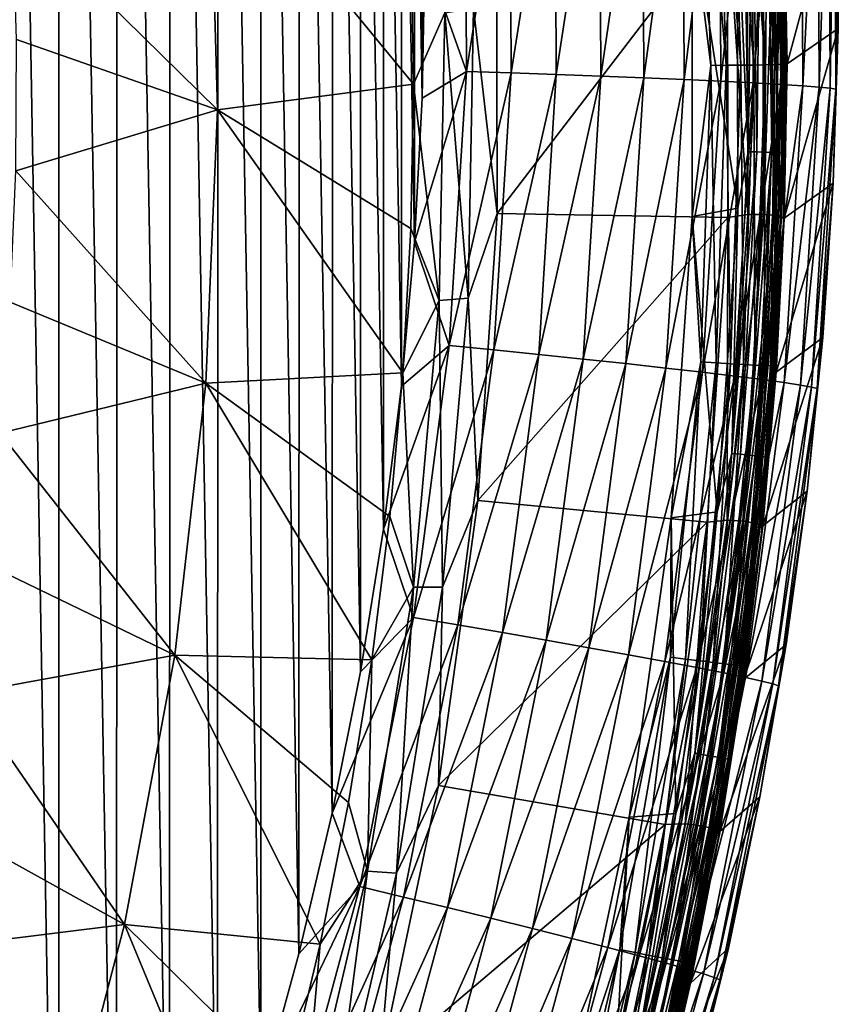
# Model space of a CAD drawing. Header units: metres. Extents: x -24 to 72, y -247 to 22.
# Tile 188 of 256: x 19.84 to 24.28, y -227.96 to -222.62. Entities that reach past the tile are written whole.
import ezdxf

# ---------------------------------------------------------------- set-up
doc = ezdxf.new("R2010")
doc.units = ezdxf.units.M
doc.layers.add('solid_509589_MEDIA_SW0001', color=7, linetype='CONTINUOUS')

msp = doc.modelspace()

# ---------------------------------------------------------------- linework, layer by layer
at = {"layer": 'solid_509589_MEDIA_SW0001'}
for points in [[(19.71139, -232.08786, 309.664459), (20.050303, -231.380646, 309.645111), (19.716867, -212.433502, 309.321289)], [(20.050303, -231.380646, 309.645111), (20.055273, -213.14093, 309.32663), (19.716867, -212.433502, 309.321289)], [(20.050303, -231.380646, 309.645111), (20.363688, -230.661865, 309.625946), (20.055273, -213.14093, 309.32663)], [(20.363688, -230.661865, 309.625946), (20.368334, -213.86026, 309.332581), (20.055273, -213.14093, 309.32663)], [(20.363688, -230.661865, 309.625946), (20.651146, -229.93251, 309.607086), (20.368334, -213.86026, 309.332581)], [(20.651146, -229.93251, 309.607086), (20.655396, -214.590057, 309.339203), (20.368334, -213.86026, 309.332581)], [(20.651146, -229.93251, 309.607086), (20.912331, -229.193451, 309.588531), (20.655396, -214.590057, 309.339203)], [(20.912331, -229.193451, 309.588531), (20.916174, -215.329468, 309.346436), (20.655396, -214.590057, 309.339203)], [(20.912331, -229.193451, 309.588531), (21.146954, -228.44548, 309.570343), (20.916174, -215.329468, 309.346436)], [(21.146954, -228.44548, 309.570343), (21.150402, -216.077744, 309.35437), (20.916174, -215.329468, 309.346436)], [(21.146954, -228.44548, 309.570343), (21.354658, -227.689819, 309.552551), (21.150402, -216.077744, 309.35437)], [(21.354658, -227.689819, 309.552551), (21.357691, -216.83374, 309.362976), (21.150402, -216.077744, 309.35437)], [(21.354658, -227.689819, 309.552551), (21.535206, -226.927353, 309.535187), (21.357691, -216.83374, 309.362976)], [(21.535206, -226.927353, 309.535187), (21.537806, -217.59642, 309.372284), (21.357691, -216.83374, 309.362976)], [(21.535206, -226.927353, 309.535187), (21.688414, -226.158859, 309.518341), (21.537806, -217.59642, 309.372284)], [(21.688414, -226.158859, 309.518341), (21.690571, -218.365021, 309.382233), (21.537806, -217.59642, 309.372284)], [(21.688414, -226.158859, 309.518341), (21.814064, -225.385391, 309.501984), (21.690571, -218.365021, 309.382233)], [(21.814064, -225.385391, 309.501984), (21.815798, -219.138672, 309.392914), (21.690571, -218.365021, 309.382233)], [(21.814064, -225.385391, 309.501984), (21.911985, -224.608139, 309.486176), (21.815798, -219.138672, 309.392914)], [(21.911985, -224.608139, 309.486176), (21.91329, -219.916122, 309.404266), (21.815798, -219.138672, 309.392914)], [(21.911985, -224.608139, 309.486176), (21.982086, -223.827911, 309.470978), (21.91329, -219.916122, 309.404266)], [(21.982086, -223.827911, 309.470978), (21.982956, -220.696533, 309.41629), (21.91329, -219.916122, 309.404266)], [(21.982086, -223.827911, 309.470978), (22.024263, -223.045532, 309.456329), (21.982956, -220.696533, 309.41629)], [(22.024263, -223.045532, 309.456329), (22.024712, -221.478943, 309.428986), (21.982956, -220.696533, 309.41629)], [(23.535696, -221.257996, 274.379944), (23.590691, -222.86763, 274.408051), (23.490026, -222.047623, 274.38623)], [(23.674524, -222.867249, 274.430389), (23.535696, -221.257996, 274.379944), (23.619333, -221.251877, 274.402191)], [(23.674524, -222.867249, 274.430389), (23.590691, -222.86763, 274.408051), (23.535696, -221.257996, 274.379944)], [(23.619333, -221.251877, 274.402191), (23.697861, -221.24588, 274.438599), (23.753235, -222.866608, 274.466888)], [(23.674524, -222.867249, 274.430389), (23.619333, -221.251877, 274.402191), (23.753235, -222.866608, 274.466888)], [(23.697861, -221.24588, 274.438599), (23.768909, -221.240158, 274.488037), (23.82445, -222.865738, 274.516418)], [(23.753235, -222.866608, 274.466888), (23.697861, -221.24588, 274.438599), (23.82445, -222.865738, 274.516418)], [(23.768909, -221.240158, 274.488037), (23.830345, -221.234879, 274.549072), (23.886028, -222.86467, 274.577515)], [(23.82445, -222.865738, 274.516418), (23.768909, -221.240158, 274.488037), (23.886028, -222.86467, 274.577515)], [(23.830345, -221.234879, 274.549072), (23.880314, -221.230225, 274.619843), (23.936113, -222.863434, 274.648346)], [(23.886028, -222.86467, 274.577515), (23.830345, -221.234879, 274.549072), (23.936113, -222.863434, 274.648346)], [(23.880314, -221.230225, 274.619843), (23.917313, -221.226334, 274.698212), (23.9732, -222.862076, 274.726776)], [(23.936113, -222.863434, 274.648346), (23.880314, -221.230225, 274.619843), (23.9732, -222.862076, 274.726776)], [(23.917313, -221.226334, 274.698212), (23.940229, -221.223297, 274.78186), (23.99617, -222.860611, 274.810425)], [(23.9732, -222.862076, 274.726776), (23.917313, -221.226334, 274.698212), (23.99617, -222.860611, 274.810425)], [(23.940229, -221.223297, 274.78186), (23.989702, -222.0215, 274.88147), (24.004326, -222.859116, 274.896088)], [(23.99617, -222.860611, 274.810425), (23.940229, -221.223297, 274.78186), (24.004326, -222.859116, 274.896088)], [(23.813629, -221.366974, 308.500671), (23.637606, -221.370209, 308.710205), (23.644764, -222.953598, 308.737671)], [(23.820841, -222.962494, 308.528351), (23.813629, -221.366974, 308.500671), (23.644764, -222.953598, 308.737671)], [(23.962595, -221.365082, 308.273376), (23.813629, -221.366974, 308.500671), (23.820841, -222.962494, 308.528351)], [(23.969851, -222.970932, 308.301239), (23.962595, -221.365082, 308.273376), (23.820841, -222.962494, 308.528351)], [(24.082258, -221.364502, 308.033569), (23.962595, -221.365082, 308.273376), (23.969851, -222.970932, 308.301239)], [(24.089552, -222.978745, 308.061584), (24.082258, -221.364502, 308.033569), (23.969851, -222.970932, 308.301239)], [(24.171684, -221.365189, 307.786713), (24.082258, -221.364502, 308.033569), (24.089552, -222.978745, 308.061584)], [(24.179003, -222.985809, 307.814819), (24.171684, -221.365189, 307.786713), (24.089552, -222.978745, 308.061584)], [(24.231186, -221.367035, 307.538147), (24.171684, -221.365189, 307.786713), (24.179003, -222.985809, 307.814819)], [(24.238523, -222.99205, 307.566315), (24.231186, -221.367035, 307.538147), (24.179003, -222.985809, 307.814819)], [(24.238523, -222.99205, 307.566315), (24.262184, -221.369934, 307.292664), (24.231186, -221.367035, 307.538147)], [(22.263617, -222.900848, 309.43631), (22.256878, -221.411163, 309.410461), (22.038479, -222.262238, 309.442352)], [(22.50009, -221.402634, 309.366272), (22.256878, -221.411163, 309.410461), (22.263617, -222.900848, 309.43631)], [(22.506903, -222.908707, 309.392395), (22.50009, -221.402634, 309.366272), (22.263617, -222.900848, 309.43631)], [(22.744884, -221.394516, 309.293427), (22.50009, -221.402634, 309.366272), (22.506903, -222.908707, 309.392395)], [(22.751774, -222.91713, 309.319855), (22.744884, -221.394516, 309.293427), (22.506903, -222.908707, 309.392395)], [(22.986359, -221.387024, 309.190826), (22.744884, -221.394516, 309.293427), (22.751774, -222.91713, 309.319855)], [(22.99332, -222.925995, 309.217529), (22.986359, -221.387024, 309.190826), (22.751774, -222.91713, 309.319855)], [(23.219191, -221.380356, 309.05838), (22.986359, -221.387024, 309.190826), (22.99332, -222.925995, 309.217529)], [(23.226223, -222.93515, 309.085358), (23.219191, -221.380356, 309.05838), (22.99332, -222.925995, 309.217529)], [(23.437979, -221.374695, 308.897339), (23.219191, -221.380356, 309.05838), (23.226223, -222.93515, 309.085358)], [(23.445076, -222.944412, 308.924561), (23.437979, -221.374695, 308.897339), (23.226223, -222.93515, 309.085358)], [(23.637606, -221.370209, 308.710205), (23.437979, -221.374695, 308.897339), (23.445076, -222.944412, 308.924561)], [(23.644764, -222.953598, 308.737671), (23.637606, -221.370209, 308.710205), (23.445076, -222.944412, 308.924561)], [(24.238523, -222.99205, 307.566315), (24.269531, -222.997391, 307.320892), (24.262184, -221.369934, 307.292664)], [(24.262184, -221.369934, 307.292664), (24.269531, -222.997391, 307.320892), (24.281096, -221.82843, 307.115051)], [(22.024263, -223.045532, 309.456329), (22.038479, -222.262238, 309.442352), (22.024712, -221.478943, 309.428986)], [(20.870665, -221.623795, 269.175018), (20.912775, -223.109024, 269.200928), (19.799665, -222.014755, 268.479553)], [(20.870665, -221.623795, 269.175018), (21.963909, -222.18631, 269.927612), (21.97702, -222.970108, 269.941315)], [(20.870665, -221.623795, 269.175018), (21.97702, -222.970108, 269.941315), (20.912775, -223.109024, 269.200928)], [(23.95188, -221.69017, 274.225677), (23.928768, -221.690552, 274.268951), (23.953167, -223.3414, 274.29776)], [(23.976301, -223.342606, 274.254517), (23.966106, -221.690292, 274.178711), (23.95188, -221.69017, 274.225677)], [(23.976301, -223.342606, 274.254517), (23.95188, -221.69017, 274.225677), (23.953167, -223.3414, 274.29776)], [(23.966106, -221.690292, 274.178711), (23.990543, -223.343704, 274.207581), (23.986412, -222.064758, 274.136475)], [(23.976301, -223.342606, 274.254517), (23.990543, -223.343704, 274.207581), (23.966106, -221.690292, 274.178711)], [(23.793869, -223.336411, 274.403961), (23.769632, -221.696548, 274.375336), (23.733797, -221.990814, 274.385223)], [(23.816536, -221.694473, 274.361115), (23.769632, -221.696548, 274.375336), (23.793869, -223.336411, 274.403961)], [(23.84082, -223.337585, 274.389801), (23.816536, -221.694473, 274.361115), (23.793869, -223.336411, 274.403961)], [(23.85977, -221.692749, 274.337982), (23.816536, -221.694473, 274.361115), (23.84082, -223.337585, 274.389801)], [(23.884098, -223.338837, 274.36673), (23.85977, -221.692749, 274.337982), (23.84082, -223.337585, 274.389801)], [(23.897667, -221.691422, 274.306885), (23.85977, -221.692749, 274.337982), (23.884098, -223.338837, 274.36673)], [(23.922033, -223.340118, 274.335663), (23.897667, -221.691422, 274.306885), (23.884098, -223.338837, 274.36673)], [(23.928768, -221.690552, 274.268951), (23.897667, -221.691422, 274.306885), (23.922033, -223.340118, 274.335663)], [(23.953167, -223.3414, 274.29776), (23.928768, -221.690552, 274.268951), (23.922033, -223.340118, 274.335663)], [(24.281096, -221.82843, 307.115051), (24.004326, -222.859116, 274.896088), (23.989702, -222.0215, 274.88147)], [(24.281096, -221.82843, 307.115051), (24.28277, -222.667953, 307.129669), (24.004326, -222.859116, 274.896088)], [(24.269531, -222.997391, 307.320892), (24.28277, -222.667953, 307.129669), (24.281096, -221.82843, 307.115051)], [(23.733797, -221.990814, 274.385223), (23.490026, -222.047623, 274.38623), (23.737345, -223.642853, 274.414063)], [(23.793869, -223.336411, 274.403961), (23.733797, -221.990814, 274.385223), (23.737345, -223.642853, 274.414063)], [(23.872618, -222.006699, 272.704437), (23.791624, -223.676819, 272.527069), (23.787722, -222.013092, 272.498016)], [(23.872618, -222.006699, 272.704437), (23.876509, -223.676346, 272.733612), (23.791624, -223.676819, 272.527069)], [(23.934177, -222.006546, 272.919128), (23.876509, -223.676346, 272.733612), (23.872618, -222.006699, 272.704437)], [(23.934177, -222.006546, 272.919128), (23.937674, -223.680237, 272.948334), (23.876509, -223.676346, 272.733612)], [(23.971636, -222.01265, 273.139282), (23.937674, -223.680237, 272.948334), (23.934177, -222.006546, 272.919128)], [(20.912775, -223.109024, 269.200928), (19.821249, -222.727493, 268.492004), (19.799665, -222.014755, 268.479553)], [(22.431072, -223.671387, 270.429169), (22.427828, -222.110046, 270.401917), (23.681131, -222.037506, 272.302887)], [(22.431072, -223.671387, 270.429169), (23.681131, -222.037506, 272.302887), (23.683811, -223.694138, 272.331818)], [(23.590691, -222.86763, 274.408051), (23.490026, -223.687912, 274.414856), (23.490026, -222.047623, 274.38623)], [(23.737345, -223.642853, 274.414063), (23.490026, -222.047623, 274.38623), (23.490026, -223.687912, 274.414856)], [(23.787722, -222.013092, 272.498016), (23.791624, -223.676819, 272.527069), (23.681131, -222.037506, 272.302887)], [(23.791624, -223.676819, 272.527069), (23.683811, -223.694138, 272.331818), (23.681131, -222.037506, 272.302887)], [(23.971636, -222.01265, 273.139282), (23.974361, -223.688446, 273.168549), (23.937674, -223.680237, 272.948334)], [(23.984556, -222.024902, 273.361237), (23.974361, -223.688446, 273.168549), (23.971636, -222.01265, 273.139282)], [(23.984556, -222.024902, 273.361237), (23.986147, -223.700836, 273.390503), (23.974361, -223.688446, 273.168549)], [(23.986412, -222.064758, 274.136475), (23.986147, -223.700836, 273.390503), (23.984556, -222.024902, 273.361237)], [(22.301973, -222.558624, 270.233582), (22.427828, -222.110046, 270.401917), (22.431072, -223.671387, 270.429169)], [(23.986412, -222.064758, 274.136475), (23.984358, -223.738373, 274.16568), (23.986147, -223.700836, 273.390503)], [(23.990543, -223.343704, 274.207581), (23.984358, -223.738373, 274.16568), (23.986412, -222.064758, 274.136475)], [(21.97702, -222.970108, 269.941315), (21.963909, -222.18631, 269.927612), (22.14604, -222.583176, 270.074677)], [(22.263617, -222.900848, 309.43631), (22.038479, -222.262238, 309.442352), (22.024263, -223.045532, 309.456329)], [(21.97702, -222.970108, 269.941315), (22.14604, -222.583176, 270.074677), (22.11636, -224.144623, 270.101929)], [(22.273392, -224.131973, 270.261047), (22.11636, -224.144623, 270.101929), (22.14604, -222.583176, 270.074677)], [(22.301973, -222.558624, 270.233582), (22.273392, -224.131973, 270.261047), (22.14604, -222.583176, 270.074677)], [(22.301973, -222.558624, 270.233582), (22.431072, -223.671387, 270.429169), (22.273392, -224.131973, 270.261047)], [(24.28277, -222.667953, 307.129669), (23.989702, -223.696732, 274.910706), (24.004326, -222.859116, 274.896088)], [(24.28277, -222.667953, 307.129669), (24.255424, -223.506958, 307.144867), (23.989702, -223.696732, 274.910706)], [(24.269531, -222.997391, 307.320892), (24.255424, -223.506958, 307.144867), (24.28277, -222.667953, 307.129669)], [(20.912775, -223.109024, 269.200928), (19.817175, -223.440567, 268.504456), (19.821249, -222.727493, 268.492004)], [(23.753235, -222.866608, 274.466888), (23.82445, -222.865738, 274.516418), (23.768909, -224.491333, 274.5448)], [(23.768909, -224.491333, 274.5448), (23.82445, -222.865738, 274.516418), (23.830345, -224.494461, 274.605988)], [(23.82445, -222.865738, 274.516418), (23.886028, -222.86467, 274.577515), (23.830345, -224.494461, 274.605988)], [(23.830345, -224.494461, 274.605988), (23.886028, -222.86467, 274.577515), (23.880314, -224.496643, 274.67688)], [(23.880314, -224.496643, 274.67688), (23.936113, -222.863434, 274.648346), (23.917313, -224.497818, 274.755341)], [(23.886028, -222.86467, 274.577515), (23.936113, -222.863434, 274.648346), (23.880314, -224.496643, 274.67688)], [(23.917313, -224.497818, 274.755341), (23.9732, -222.862076, 274.726776), (23.940229, -224.497925, 274.83902)], [(23.936113, -222.863434, 274.648346), (23.9732, -222.862076, 274.726776), (23.917313, -224.497818, 274.755341)], [(23.940229, -224.497925, 274.83902), (23.99617, -222.860611, 274.810425), (23.989702, -223.696732, 274.910706)], [(23.9732, -222.862076, 274.726776), (23.99617, -222.860611, 274.810425), (23.940229, -224.497925, 274.83902)], [(23.99617, -222.860611, 274.810425), (24.004326, -222.859116, 274.896088), (23.989702, -223.696732, 274.910706)], [(22.263617, -222.900848, 309.43631), (22.024263, -223.045532, 309.456329), (21.982086, -223.827911, 309.470978)], [(22.170305, -224.387604, 309.464417), (22.263617, -222.900848, 309.43631), (21.982086, -223.827911, 309.470978)], [(22.506903, -222.908707, 309.392395), (22.263617, -222.900848, 309.43631), (22.170305, -224.387604, 309.464417)], [(22.412571, -224.411804, 309.420837), (22.506903, -222.908707, 309.392395), (22.170305, -224.387604, 309.464417)], [(22.751774, -222.91713, 309.319855), (22.506903, -222.908707, 309.392395), (22.412571, -224.411804, 309.420837)], [(22.656416, -224.436737, 309.348633), (22.751774, -222.91713, 309.319855), (22.412571, -224.411804, 309.420837)], [(22.99332, -222.925995, 309.217529), (22.751774, -222.91713, 309.319855), (22.656416, -224.436737, 309.348633)], [(23.590691, -222.86763, 274.408051), (23.535696, -224.47728, 274.436157), (23.490026, -223.687912, 274.414856)], [(23.619333, -224.482605, 274.458588), (23.535696, -224.47728, 274.436157), (23.590691, -222.86763, 274.408051)], [(23.619333, -224.482605, 274.458588), (23.590691, -222.86763, 274.408051), (23.674524, -222.867249, 274.430389)], [(23.619333, -224.482605, 274.458588), (23.674524, -222.867249, 274.430389), (23.697861, -224.487335, 274.495178)], [(23.674524, -222.867249, 274.430389), (23.753235, -222.866608, 274.466888), (23.697861, -224.487335, 274.495178)], [(23.697861, -224.487335, 274.495178), (23.753235, -222.866608, 274.466888), (23.768909, -224.491333, 274.5448)], [(20.912775, -223.109024, 269.200928), (21.97702, -222.970108, 269.941315), (21.962162, -223.75386, 269.954987)], [(21.962162, -223.75386, 269.954987), (21.97702, -222.970108, 269.941315), (22.11636, -224.144623, 270.101929)], [(22.89695, -224.461914, 309.246613), (22.99332, -222.925995, 309.217529), (22.656416, -224.436737, 309.348633)], [(23.226223, -222.93515, 309.085358), (22.99332, -222.925995, 309.217529), (22.89695, -224.461914, 309.246613)], [(23.128878, -224.486862, 309.114777), (23.226223, -222.93515, 309.085358), (22.89695, -224.461914, 309.246613)], [(23.445076, -222.944412, 308.924561), (23.226223, -222.93515, 309.085358), (23.128878, -224.486862, 309.114777)], [(23.346813, -224.511017, 308.954285), (23.445076, -222.944412, 308.924561), (23.128878, -224.486862, 309.114777)], [(23.644764, -222.953598, 308.737671), (23.445076, -222.944412, 308.924561), (23.346813, -224.511017, 308.954285)], [(23.545664, -224.533844, 308.76767), (23.644764, -222.953598, 308.737671), (23.346813, -224.511017, 308.954285)], [(23.820841, -222.962494, 308.528351), (23.644764, -222.953598, 308.737671), (23.545664, -224.533844, 308.76767)], [(23.721004, -224.554855, 308.558594), (23.820841, -222.962494, 308.528351), (23.545664, -224.533844, 308.76767)], [(23.969851, -222.970932, 308.301239), (23.820841, -222.962494, 308.528351), (23.721004, -224.554855, 308.558594)], [(23.869389, -224.573624, 308.331696), (23.969851, -222.970932, 308.301239), (23.721004, -224.554855, 308.558594)], [(24.089552, -222.978745, 308.061584), (23.969851, -222.970932, 308.301239), (23.869389, -224.573624, 308.331696)], [(23.988588, -224.589813, 308.092224), (24.089552, -222.978745, 308.061584), (23.869389, -224.573624, 308.331696)], [(24.179003, -222.985809, 307.814819), (24.089552, -222.978745, 308.061584), (23.988588, -224.589813, 308.092224)], [(24.077665, -224.603241, 307.845581), (24.179003, -222.985809, 307.814819), (23.988588, -224.589813, 308.092224)], [(24.238523, -222.99205, 307.566315), (24.179003, -222.985809, 307.814819), (24.077665, -224.603241, 307.845581)], [(24.136936, -224.613846, 307.597168), (24.238523, -222.99205, 307.566315), (24.077665, -224.603241, 307.845581)], [(24.136936, -224.613846, 307.597168), (24.269531, -222.997391, 307.320892), (24.238523, -222.99205, 307.566315)], [(24.136936, -224.613846, 307.597168), (24.167814, -224.621643, 307.351776), (24.269531, -222.997391, 307.320892)], [(24.269531, -222.997391, 307.320892), (24.167814, -224.621643, 307.351776), (24.255424, -223.506958, 307.144867)], [(20.912775, -223.109024, 269.200928), (20.849293, -224.593491, 269.226837), (19.817175, -223.440567, 268.504456)], [(20.912775, -223.109024, 269.200928), (21.919353, -224.536591, 269.968658), (20.849293, -224.593491, 269.226837)], [(20.912775, -223.109024, 269.200928), (21.962162, -223.75386, 269.954987), (21.919353, -224.536591, 269.968658)], [(23.70507, -224.974045, 274.432556), (23.793869, -223.336411, 274.403961), (23.737345, -223.642853, 274.414063)], [(23.84082, -223.337585, 274.389801), (23.793869, -223.336411, 274.403961), (23.70507, -224.974045, 274.432556)], [(23.751848, -224.978455, 274.418427), (23.84082, -223.337585, 274.389801), (23.70507, -224.974045, 274.432556)], [(23.884098, -223.338837, 274.36673), (23.84082, -223.337585, 274.389801), (23.751848, -224.978455, 274.418427)], [(23.794962, -224.982681, 274.395416), (23.884098, -223.338837, 274.36673), (23.751848, -224.978455, 274.418427)], [(23.922033, -223.340118, 274.335663), (23.884098, -223.338837, 274.36673), (23.794962, -224.982681, 274.395416)], [(23.832758, -224.986588, 274.36438), (23.922033, -223.340118, 274.335663), (23.794962, -224.982681, 274.395416)], [(23.953167, -223.3414, 274.29776), (23.922033, -223.340118, 274.335663), (23.832758, -224.986588, 274.36438)], [(23.863775, -224.990005, 274.326538), (23.953167, -223.3414, 274.29776), (23.832758, -224.986588, 274.36438)], [(23.976301, -223.342606, 274.254517), (23.953167, -223.3414, 274.29776), (23.863775, -224.990005, 274.326538)], [(23.886822, -224.992798, 274.283325), (23.976301, -223.342606, 274.254517), (23.863775, -224.990005, 274.326538)], [(23.886822, -224.992798, 274.283325), (23.990543, -223.343704, 274.207581), (23.976301, -223.342606, 274.254517)], [(23.886822, -224.992798, 274.283325), (23.901012, -224.994888, 274.23642), (23.990543, -223.343704, 274.207581)], [(23.990543, -223.343704, 274.207581), (23.901012, -224.994888, 274.23642), (23.984358, -223.738373, 274.16568)], [(20.849293, -224.593491, 269.226837), (19.787449, -224.153015, 268.516876), (19.817175, -223.440567, 268.504456)], [(24.255424, -223.506958, 307.144867), (23.945852, -224.533325, 274.925323), (23.989702, -223.696732, 274.910706)], [(24.255424, -223.506958, 307.144867), (24.199093, -224.344528, 307.160675), (23.945852, -224.533325, 274.925323)], [(24.167814, -224.621643, 307.351776), (24.199093, -224.344528, 307.160675), (24.255424, -223.506958, 307.144867)], [(23.737345, -223.642853, 274.414063), (23.490026, -223.687912, 274.414856), (23.625986, -225.29126, 274.442841)], [(23.70507, -224.974045, 274.432556), (23.737345, -223.642853, 274.414063), (23.625986, -225.29126, 274.442841)], [(22.273392, -224.131973, 270.261047), (22.431072, -223.671387, 270.429169), (22.325718, -225.229187, 270.45636)], [(22.325718, -225.229187, 270.45636), (22.431072, -223.671387, 270.429169), (23.683811, -223.694138, 272.331818)], [(22.325718, -225.229187, 270.45636), (23.683811, -223.694138, 272.331818), (23.570705, -225.346924, 272.360657)], [(23.535696, -224.47728, 274.436157), (23.375572, -225.324356, 274.44342), (23.490026, -223.687912, 274.414856)], [(23.625986, -225.29126, 274.442841), (23.490026, -223.687912, 274.414856), (23.375572, -225.324356, 274.44342)], [(23.67927, -225.336761, 272.556061), (23.570705, -225.346924, 272.360657), (23.683811, -223.694138, 272.331818)], [(23.876509, -223.676346, 272.733612), (23.67927, -225.336761, 272.556061), (23.791624, -223.676819, 272.527069)], [(23.876509, -223.676346, 272.733612), (23.763731, -225.342194, 272.762695), (23.67927, -225.336761, 272.556061)], [(23.791624, -223.676819, 272.527069), (23.67927, -225.336761, 272.556061), (23.683811, -223.694138, 272.331818)], [(23.937674, -223.680237, 272.948334), (23.763731, -225.342194, 272.762695), (23.876509, -223.676346, 272.733612)], [(23.937674, -223.680237, 272.948334), (23.82424, -225.350082, 272.977509), (23.763731, -225.342194, 272.762695)], [(23.974361, -223.688446, 273.168549), (23.82424, -225.350082, 272.977509), (23.937674, -223.680237, 272.948334)], [(23.974361, -223.688446, 273.168549), (23.860044, -225.360321, 273.197754), (23.82424, -225.350082, 272.977509)], [(23.986147, -223.700836, 273.390503), (23.860044, -225.360321, 273.197754), (23.974361, -223.688446, 273.168549)], [(23.986147, -223.700836, 273.390503), (23.870741, -225.372787, 273.419678), (23.860044, -225.360321, 273.197754)], [(23.984358, -223.738373, 274.16568), (23.870741, -225.372787, 273.419678), (23.986147, -223.700836, 273.390503)], [(23.940229, -224.497925, 274.83902), (23.989702, -223.696732, 274.910706), (23.945852, -224.533325, 274.925323)], [(21.919353, -224.536591, 269.968658), (21.962162, -223.75386, 269.954987), (22.11636, -224.144623, 270.101929)], [(23.984358, -223.738373, 274.16568), (23.865637, -225.407761, 274.194824), (23.870741, -225.372787, 273.419678)], [(23.901012, -224.994888, 274.23642), (23.865637, -225.407761, 274.194824), (23.984358, -223.738373, 274.16568)], [(22.170305, -224.387604, 309.464417), (21.982086, -223.827911, 309.470978), (21.911985, -224.608139, 309.486176)], [(21.919353, -224.536591, 269.968658), (22.11636, -224.144623, 270.101929), (21.976688, -225.700104, 270.129089)], [(22.133919, -225.699387, 270.288422), (21.976688, -225.700104, 270.129089), (22.11636, -224.144623, 270.101929)], [(22.273392, -224.131973, 270.261047), (22.133919, -225.699387, 270.288422), (22.11636, -224.144623, 270.101929)], [(22.273392, -224.131973, 270.261047), (22.325718, -225.229187, 270.45636), (22.133919, -225.699387, 270.288422)], [(20.849293, -224.593491, 269.226837), (19.732109, -224.863953, 268.529297), (19.787449, -224.153015, 268.516876)], [(24.199093, -224.344528, 307.160675), (23.872828, -225.367874, 274.93988), (23.945852, -224.533325, 274.925323)], [(24.199093, -224.344528, 307.160675), (24.113846, -225.179626, 307.177002), (23.872828, -225.367874, 274.93988)], [(24.167814, -224.621643, 307.351776), (24.113846, -225.179626, 307.177002), (24.199093, -224.344528, 307.160675)], [(22.170305, -224.387604, 309.464417), (21.911985, -224.608139, 309.486176), (21.814064, -225.385391, 309.501984)], [(21.977314, -225.864716, 309.494629), (22.170305, -224.387604, 309.464417), (21.814064, -225.385391, 309.501984)], [(22.412571, -224.411804, 309.420837), (22.170305, -224.387604, 309.464417), (21.977314, -225.864716, 309.494629)], [(22.217472, -225.905167, 309.451447), (22.412571, -224.411804, 309.420837), (21.977314, -225.864716, 309.494629)], [(22.656416, -224.436737, 309.348633), (22.412571, -224.411804, 309.420837), (22.217472, -225.905167, 309.451447)], [(22.459194, -225.946472, 309.379608), (22.656416, -224.436737, 309.348633), (22.217472, -225.905167, 309.451447)], [(22.89695, -224.461914, 309.246613), (22.656416, -224.436737, 309.348633), (22.459194, -225.946472, 309.379608)], [(22.697636, -225.987885, 309.277985), (22.89695, -224.461914, 309.246613), (22.459194, -225.946472, 309.379608)], [(23.128878, -224.486862, 309.114777), (22.89695, -224.461914, 309.246613), (22.697636, -225.987885, 309.277985)], [(22.927544, -226.028503, 309.146515), (23.128878, -224.486862, 309.114777), (22.697636, -225.987885, 309.277985)], [(23.346813, -224.511017, 308.954285), (23.128878, -224.486862, 309.114777), (22.927544, -226.028503, 309.146515)], [(23.143583, -226.067459, 308.986359), (23.346813, -224.511017, 308.954285), (22.927544, -226.028503, 309.146515)], [(23.545664, -224.533844, 308.76767), (23.346813, -224.511017, 308.954285), (23.143583, -226.067459, 308.986359)], [(23.535696, -224.47728, 274.436157), (23.370966, -226.079407, 274.464111), (23.375572, -225.324356, 274.44342)], [(23.45402, -226.090439, 274.486633), (23.370966, -226.079407, 274.464111), (23.535696, -224.47728, 274.436157)], [(23.45402, -226.090439, 274.486633), (23.535696, -224.47728, 274.436157), (23.619333, -224.482605, 274.458588)], [(23.45402, -226.090439, 274.486633), (23.619333, -224.482605, 274.458588), (23.531996, -226.10051, 274.523315)], [(23.619333, -224.482605, 274.458588), (23.697861, -224.487335, 274.495178), (23.531996, -226.10051, 274.523315)], [(23.531996, -226.10051, 274.523315), (23.697861, -224.487335, 274.495178), (23.602549, -226.109344, 274.573029)], [(23.697861, -224.487335, 274.495178), (23.768909, -224.491333, 274.5448), (23.602549, -226.109344, 274.573029)], [(23.602549, -226.109344, 274.573029), (23.768909, -224.491333, 274.5448), (23.663553, -226.116669, 274.634277)], [(23.768909, -224.491333, 274.5448), (23.830345, -224.494461, 274.605988), (23.663553, -226.116669, 274.634277)], [(23.663553, -226.116669, 274.634277), (23.830345, -224.494461, 274.605988), (23.713173, -226.122238, 274.705231)], [(23.830345, -224.494461, 274.605988), (23.880314, -224.496643, 274.67688), (23.713173, -226.122238, 274.705231)], [(23.713173, -226.122238, 274.705231), (23.880314, -224.496643, 274.67688), (23.749912, -226.125931, 274.783752)], [(23.880314, -224.496643, 274.67688), (23.917313, -224.497818, 274.755341), (23.749912, -226.125931, 274.783752)], [(23.749912, -226.125931, 274.783752), (23.917313, -224.497818, 274.755341), (23.772669, -226.127594, 274.867462)], [(23.917313, -224.497818, 274.755341), (23.940229, -224.497925, 274.83902), (23.772669, -226.127594, 274.867462)], [(23.772669, -226.127594, 274.867462), (23.940229, -224.497925, 274.83902), (23.872828, -225.367874, 274.93988)], [(23.940229, -224.497925, 274.83902), (23.945852, -224.533325, 274.925323), (23.872828, -225.367874, 274.93988)], [(20.849293, -224.593491, 269.226837), (21.919353, -224.536591, 269.968658), (21.848648, -225.317291, 269.982269)], [(21.848648, -225.317291, 269.982269), (21.919353, -224.536591, 269.968658), (21.976688, -225.700104, 270.129089)], [(23.340704, -226.103851, 308.800049), (23.545664, -224.533844, 308.76767), (23.143583, -226.067459, 308.986359)], [(23.721004, -224.554855, 308.558594), (23.545664, -224.533844, 308.76767), (23.340704, -226.103851, 308.800049)], [(23.514517, -226.136887, 308.591278), (23.721004, -224.554855, 308.558594), (23.340704, -226.103851, 308.800049)], [(23.869389, -224.573624, 308.331696), (23.721004, -224.554855, 308.558594), (23.514517, -226.136887, 308.591278)], [(23.661612, -226.165909, 308.364624), (23.869389, -224.573624, 308.331696), (23.514517, -226.136887, 308.591278)], [(23.988588, -224.589813, 308.092224), (23.869389, -224.573624, 308.331696), (23.661612, -226.165909, 308.364624)], [(20.849293, -224.593491, 269.226837), (20.68054, -226.069687, 269.252625), (19.732109, -224.863953, 268.529297)], [(20.849293, -224.593491, 269.226837), (21.750139, -226.094971, 269.99585), (20.68054, -226.069687, 269.252625)], [(20.849293, -224.593491, 269.226837), (21.848648, -225.317291, 269.982269), (21.750139, -226.094971, 269.99585)], [(23.779774, -226.19043, 308.125305), (23.988588, -224.589813, 308.092224), (23.661612, -226.165909, 308.364624)], [(24.077665, -224.603241, 307.845581), (23.988588, -224.589813, 308.092224), (23.779774, -226.19043, 308.125305)], [(23.868074, -226.210175, 307.878845), (24.077665, -224.603241, 307.845581), (23.779774, -226.19043, 308.125305)], [(24.136936, -224.613846, 307.597168), (24.077665, -224.603241, 307.845581), (23.868074, -226.210175, 307.878845)], [(23.92683, -226.225113, 307.630524), (24.136936, -224.613846, 307.597168), (23.868074, -226.210175, 307.878845)], [(23.92683, -226.225113, 307.630524), (24.167814, -224.621643, 307.351776), (24.136936, -224.613846, 307.597168)], [(23.92683, -226.225113, 307.630524), (23.957438, -226.235352, 307.385193), (24.167814, -224.621643, 307.351776)], [(24.167814, -224.621643, 307.351776), (23.957438, -226.235352, 307.385193), (24.113846, -225.179626, 307.177002)], [(20.68054, -226.069687, 269.252625), (19.651228, -225.572418, 268.541656), (19.732109, -224.863953, 268.529297)], [(23.503662, -226.601685, 274.460968), (23.70507, -224.974045, 274.432556), (23.625986, -225.29126, 274.442841)], [(23.751848, -224.978455, 274.418427), (23.70507, -224.974045, 274.432556), (23.503662, -226.601685, 274.460968)], [(23.550039, -226.609299, 274.446899), (23.751848, -224.978455, 274.418427), (23.503662, -226.601685, 274.460968)], [(23.794962, -224.982681, 274.395416), (23.751848, -224.978455, 274.418427), (23.550039, -226.609299, 274.446899)], [(23.592789, -226.616486, 274.42395), (23.794962, -224.982681, 274.395416), (23.550039, -226.609299, 274.446899)], [(23.832758, -224.986588, 274.36438), (23.794962, -224.982681, 274.395416), (23.592789, -226.616486, 274.42395)], [(23.630262, -226.622986, 274.392944), (23.832758, -224.986588, 274.36438), (23.592789, -226.616486, 274.42395)], [(23.863775, -224.990005, 274.326538), (23.832758, -224.986588, 274.36438), (23.630262, -226.622986, 274.392944)], [(23.661016, -226.628525, 274.355133), (23.863775, -224.990005, 274.326538), (23.630262, -226.622986, 274.392944)], [(23.886822, -224.992798, 274.283325), (23.863775, -224.990005, 274.326538), (23.661016, -226.628525, 274.355133)], [(23.683868, -226.632919, 274.311951), (23.886822, -224.992798, 274.283325), (23.661016, -226.628525, 274.355133)], [(23.683868, -226.632919, 274.311951), (23.901012, -224.994888, 274.23642), (23.886822, -224.992798, 274.283325)], [(23.683868, -226.632919, 274.311951), (23.697937, -226.635971, 274.265045), (23.901012, -224.994888, 274.23642)], [(23.901012, -224.994888, 274.23642), (23.697937, -226.635971, 274.265045), (23.865637, -225.407761, 274.194824)], [(24.113846, -225.179626, 307.177002), (23.770718, -226.199356, 274.954407), (23.872828, -225.367874, 274.93988)], [(24.113846, -225.179626, 307.177002), (23.999788, -226.01123, 307.193878), (23.770718, -226.199356, 274.954407)], [(23.957438, -226.235352, 307.385193), (23.999788, -226.01123, 307.193878), (24.113846, -225.179626, 307.177002)], [(22.112278, -226.775879, 270.483368), (22.325718, -225.229187, 270.45636), (23.570705, -225.346924, 272.360657)], [(22.133919, -225.699387, 270.288422), (22.325718, -225.229187, 270.45636), (22.112278, -226.775879, 270.483368)], [(21.750139, -226.094971, 269.99585), (21.848648, -225.317291, 269.982269), (21.976688, -225.700104, 270.129089)], [(23.370966, -226.079407, 274.464111), (23.14723, -226.948807, 274.471771), (23.375572, -225.324356, 274.44342)], [(23.400259, -226.927963, 274.471405), (23.375572, -225.324356, 274.44342), (23.14723, -226.948807, 274.471771)], [(23.625986, -225.29126, 274.442841), (23.375572, -225.324356, 274.44342), (23.400259, -226.927963, 274.471405)], [(23.503662, -226.601685, 274.460968), (23.625986, -225.29126, 274.442841), (23.400259, -226.927963, 274.471405)], [(22.112278, -226.775879, 270.483368), (23.570705, -225.346924, 272.360657), (23.342367, -226.987747, 272.389313)], [(23.451206, -226.984802, 272.584808), (23.342367, -226.987747, 272.389313), (23.570705, -225.346924, 272.360657)], [(23.67927, -225.336761, 272.556061), (23.451206, -226.984802, 272.584808), (23.570705, -225.346924, 272.360657)], [(23.763731, -225.342194, 272.762695), (23.451206, -226.984802, 272.584808), (23.67927, -225.336761, 272.556061)], [(23.763731, -225.342194, 272.762695), (23.534836, -226.996094, 272.791565), (23.451206, -226.984802, 272.584808)], [(23.82424, -225.350082, 272.977509), (23.534836, -226.996094, 272.791565), (23.763731, -225.342194, 272.762695)], [(23.82424, -225.350082, 272.977509), (23.594429, -227.007919, 273.00647), (23.534836, -226.996094, 272.791565)], [(23.860044, -225.360321, 273.197754), (23.594429, -227.007919, 273.00647), (23.82424, -225.350082, 272.977509)], [(23.860044, -225.360321, 273.197754), (23.629246, -227.020157, 273.226715), (23.594429, -227.007919, 273.00647)], [(23.870741, -225.372787, 273.419678), (23.629246, -227.020157, 273.226715), (23.860044, -225.360321, 273.197754)], [(23.870741, -225.372787, 273.419678), (23.638897, -227.032608, 273.448669), (23.629246, -227.020157, 273.226715)], [(23.865637, -225.407761, 274.194824), (23.638897, -227.032608, 273.448669), (23.870741, -225.372787, 273.419678)], [(23.772669, -226.127594, 274.867462), (23.872828, -225.367874, 274.93988), (23.770718, -226.199356, 274.954407)], [(21.977314, -225.864716, 309.494629), (21.814064, -225.385391, 309.501984), (21.688414, -226.158859, 309.518341)], [(23.865637, -225.407761, 274.194824), (23.630825, -227.064835, 274.223755), (23.638897, -227.032608, 273.448669)], [(23.697937, -226.635971, 274.265045), (23.630825, -227.064835, 274.223755), (23.865637, -225.407761, 274.194824)], [(20.68054, -226.069687, 269.252625), (19.544909, -226.277527, 268.553955), (19.651228, -225.572418, 268.541656)], [(21.750139, -226.094971, 269.99585), (21.976688, -225.700104, 270.129089), (21.72772, -227.241882, 270.156036)], [(21.884247, -227.253067, 270.315552), (21.72772, -227.241882, 270.156036), (21.976688, -225.700104, 270.129089)], [(22.133919, -225.699387, 270.288422), (22.112278, -226.775879, 270.483368), (21.884247, -227.253067, 270.315552)], [(22.133919, -225.699387, 270.288422), (21.884247, -227.253067, 270.315552), (21.976688, -225.700104, 270.129089)], [(21.977314, -225.864716, 309.494629), (21.688414, -226.158859, 309.518341), (21.535206, -226.927353, 309.535187)], [(21.685566, -227.325562, 309.526764), (21.977314, -225.864716, 309.494629), (21.535206, -226.927353, 309.535187)], [(22.217472, -225.905167, 309.451447), (21.977314, -225.864716, 309.494629), (21.685566, -227.325562, 309.526764)], [(21.922537, -227.382065, 309.483978), (22.217472, -225.905167, 309.451447), (21.685566, -227.325562, 309.526764)], [(22.459194, -225.946472, 309.379608), (22.217472, -225.905167, 309.451447), (21.922537, -227.382065, 309.483978)], [(22.161051, -227.439575, 309.412598), (22.459194, -225.946472, 309.379608), (21.922537, -227.382065, 309.483978)], [(22.697636, -225.987885, 309.277985), (22.459194, -225.946472, 309.379608), (22.161051, -227.439575, 309.412598)], [(22.396328, -227.497025, 309.311401), (22.697636, -225.987885, 309.277985), (22.161051, -227.439575, 309.412598)], [(22.927544, -226.028503, 309.146515), (22.697636, -225.987885, 309.277985), (22.396328, -227.497025, 309.311401)], [(23.999788, -226.01123, 307.193878), (23.639647, -227.026794, 274.968842), (23.770718, -226.199356, 274.954407)], [(23.999788, -226.01123, 307.193878), (23.857063, -226.838333, 307.211243), (23.639647, -227.026794, 274.968842)], [(23.957438, -226.235352, 307.385193), (23.857063, -226.838333, 307.211243), (23.999788, -226.01123, 307.193878)], [(20.68054, -226.069687, 269.252625), (20.407368, -227.530197, 269.278107), (19.544909, -226.277527, 268.553955)], [(20.68054, -226.069687, 269.252625), (21.470238, -227.637329, 270.022766), (20.407368, -227.530197, 269.278107)], [(20.68054, -226.069687, 269.252625), (21.750139, -226.094971, 269.99585), (21.623949, -226.868637, 270.009338)], [(20.68054, -226.069687, 269.252625), (21.623949, -226.868637, 270.009338), (21.470238, -227.637329, 270.022766)], [(22.623184, -227.553162, 309.180328), (22.927544, -226.028503, 309.146515), (22.396328, -227.497025, 309.311401)], [(23.143583, -226.067459, 308.986359), (22.927544, -226.028503, 309.146515), (22.623184, -227.553162, 309.180328)], [(22.836357, -227.60675, 309.020569), (23.143583, -226.067459, 308.986359), (22.623184, -227.553162, 309.180328)], [(23.340704, -226.103851, 308.800049), (23.143583, -226.067459, 308.986359), (22.836357, -227.60675, 309.020569)], [(21.623949, -226.868637, 270.009338), (21.750139, -226.094971, 269.99585), (21.72772, -227.241882, 270.156036)], [(23.030861, -227.656555, 308.834625), (23.340704, -226.103851, 308.800049), (22.836357, -227.60675, 309.020569)], [(23.514517, -226.136887, 308.591278), (23.340704, -226.103851, 308.800049), (23.030861, -227.656555, 308.834625)], [(23.370966, -226.079407, 274.464111), (23.097269, -227.666565, 274.491821), (23.14723, -226.948807, 274.471771)], [(23.17935, -227.683243, 274.514435), (23.097269, -227.666565, 274.491821), (23.370966, -226.079407, 274.464111)], [(23.17935, -227.683243, 274.514435), (23.370966, -226.079407, 274.464111), (23.45402, -226.090439, 274.486633)], [(23.17935, -227.683243, 274.514435), (23.45402, -226.090439, 274.486633), (23.256414, -227.698608, 274.551208)], [(23.45402, -226.090439, 274.486633), (23.531996, -226.10051, 274.523315), (23.256414, -227.698608, 274.551208)], [(23.256414, -227.698608, 274.551208), (23.531996, -226.10051, 274.523315), (23.326139, -227.712234, 274.601013)], [(23.531996, -226.10051, 274.523315), (23.602549, -226.109344, 274.573029), (23.326139, -227.712234, 274.601013)], [(23.326139, -227.712234, 274.601013), (23.602549, -226.109344, 274.573029), (23.386431, -227.723694, 274.662354)], [(23.602549, -226.109344, 274.573029), (23.663553, -226.116669, 274.634277), (23.386431, -227.723694, 274.662354)], [(23.386431, -227.723694, 274.662354), (23.663553, -226.116669, 274.634277), (23.435469, -227.732651, 274.733337)], [(23.663553, -226.116669, 274.634277), (23.713173, -226.122238, 274.705231), (23.435469, -227.732651, 274.733337)], [(23.435469, -227.732651, 274.733337), (23.713173, -226.122238, 274.705231), (23.471779, -227.738815, 274.81189)], [(23.713173, -226.122238, 274.705231), (23.749912, -226.125931, 274.783752), (23.471779, -227.738815, 274.81189)], [(23.471779, -227.738815, 274.81189), (23.749912, -226.125931, 274.783752), (23.494268, -227.742035, 274.89563)], [(23.749912, -226.125931, 274.783752), (23.772669, -226.127594, 274.867462), (23.494268, -227.742035, 274.89563)], [(23.202368, -227.701477, 308.626129), (23.514517, -226.136887, 308.591278), (23.030861, -227.656555, 308.834625)], [(23.661612, -226.165909, 308.364624), (23.514517, -226.136887, 308.591278), (23.202368, -227.701477, 308.626129)], [(23.347509, -227.740631, 308.39975), (23.661612, -226.165909, 308.364624), (23.202368, -227.701477, 308.626129)], [(23.779774, -226.19043, 308.125305), (23.661612, -226.165909, 308.364624), (23.347509, -227.740631, 308.39975)], [(23.494268, -227.742035, 274.89563), (23.772669, -226.127594, 274.867462), (23.639647, -227.026794, 274.968842)], [(23.772669, -226.127594, 274.867462), (23.770718, -226.199356, 274.954407), (23.639647, -227.026794, 274.968842)], [(23.464104, -227.773392, 308.160675), (23.779774, -226.19043, 308.125305), (23.347509, -227.740631, 308.39975)], [(23.868074, -226.210175, 307.878845), (23.779774, -226.19043, 308.125305), (23.464104, -227.773392, 308.160675)], [(23.551233, -227.799393, 307.914368), (23.868074, -226.210175, 307.878845), (23.464104, -227.773392, 308.160675)], [(23.92683, -226.225113, 307.630524), (23.868074, -226.210175, 307.878845), (23.551233, -227.799393, 307.914368)], [(23.609209, -227.818619, 307.666138), (23.92683, -226.225113, 307.630524), (23.551233, -227.799393, 307.914368)], [(23.609209, -227.818619, 307.666138), (23.957438, -226.235352, 307.385193), (23.92683, -226.225113, 307.630524)], [(20.407368, -227.530197, 269.278107), (19.413292, -226.978363, 268.566193), (19.544909, -226.277527, 268.553955)], [(23.609209, -227.818619, 307.666138), (23.63941, -227.831253, 307.420868), (23.957438, -226.235352, 307.385193)], [(23.957438, -226.235352, 307.385193), (23.63941, -227.831253, 307.420868), (23.857063, -226.838333, 307.211243)], [(23.190596, -228.211578, 274.489075), (23.503662, -226.601685, 274.460968), (23.400259, -226.927963, 274.471405)], [(23.550039, -226.609299, 274.446899), (23.503662, -226.601685, 274.460968), (23.190596, -228.211578, 274.489075)], [(23.236357, -228.222366, 274.475067), (23.550039, -226.609299, 274.446899), (23.190596, -228.211578, 274.489075)], [(23.592789, -226.616486, 274.42395), (23.550039, -226.609299, 274.446899), (23.236357, -228.222366, 274.475067)], [(23.278536, -228.232483, 274.452148), (23.592789, -226.616486, 274.42395), (23.236357, -228.222366, 274.475067)], [(23.630262, -226.622986, 274.392944), (23.592789, -226.616486, 274.42395), (23.278536, -228.232483, 274.452148)], [(23.31551, -228.241547, 274.421204), (23.630262, -226.622986, 274.392944), (23.278536, -228.232483, 274.452148)], [(23.661016, -226.628525, 274.355133), (23.630262, -226.622986, 274.392944), (23.31551, -228.241547, 274.421204)], [(23.345856, -228.249207, 274.383423), (23.661016, -226.628525, 274.355133), (23.31551, -228.241547, 274.421204)], [(23.683868, -226.632919, 274.311951), (23.661016, -226.628525, 274.355133), (23.345856, -228.249207, 274.383423)], [(23.368402, -228.255157, 274.340271), (23.683868, -226.632919, 274.311951), (23.345856, -228.249207, 274.383423)], [(23.368402, -228.255157, 274.340271), (23.697937, -226.635971, 274.265045), (23.683868, -226.632919, 274.311951)], [(23.368402, -228.255157, 274.340271), (23.382284, -228.259171, 274.293396), (23.697937, -226.635971, 274.265045)], [(23.697937, -226.635971, 274.265045), (23.382284, -228.259171, 274.293396), (23.630825, -227.064835, 274.223755)], [(21.791784, -228.304001, 270.51004), (22.112278, -226.775879, 270.483368), (23.342367, -226.987747, 272.389313)], [(21.884247, -227.253067, 270.315552), (22.112278, -226.775879, 270.483368), (21.791784, -228.304001, 270.51004)], [(21.470238, -227.637329, 270.022766), (21.623949, -226.868637, 270.009338), (21.72772, -227.241882, 270.156036)], [(23.857063, -226.838333, 307.211243), (23.479773, -227.849136, 274.983185), (23.639647, -227.026794, 274.968842)], [(23.857063, -226.838333, 307.211243), (23.685837, -227.659988, 307.229065), (23.479773, -227.849136, 274.983185)], [(23.63941, -227.831253, 307.420868), (23.685837, -227.659988, 307.229065), (23.857063, -226.838333, 307.211243)], [(21.685566, -227.325562, 309.526764), (21.535206, -226.927353, 309.535187), (21.354658, -227.689819, 309.552551)], [(23.400259, -226.927963, 274.471405), (23.14723, -226.948807, 274.471771), (23.061291, -228.544861, 274.499634)], [(23.190596, -228.211578, 274.489075), (23.400259, -226.927963, 274.471405), (23.061291, -228.544861, 274.499634)], [(20.407368, -227.530197, 269.278107), (19.256544, -227.674011, 268.578339), (19.413292, -226.978363, 268.566193)], [(23.097269, -227.666565, 274.491821), (22.806129, -228.553253, 274.499786), (23.14723, -226.948807, 274.471771)], [(23.061291, -228.544861, 274.499634), (23.14723, -226.948807, 274.471771), (22.806129, -228.553253, 274.499786)], [(21.791784, -228.304001, 270.51004), (23.342367, -226.987747, 272.389313), (22.999912, -228.608627, 272.417603)], [(23.108551, -228.612885, 272.613251), (22.999912, -228.608627, 272.417603), (23.342367, -226.987747, 272.389313)], [(23.451206, -226.984802, 272.584808), (23.108551, -228.612885, 272.613251), (23.342367, -226.987747, 272.389313)], [(23.534836, -226.996094, 272.791565), (23.108551, -228.612885, 272.613251), (23.451206, -226.984802, 272.584808)], [(23.534836, -226.996094, 272.791565), (23.190941, -228.629974, 272.820099), (23.108551, -228.612885, 272.613251)], [(23.594429, -227.007919, 273.00647), (23.190941, -228.629974, 272.820099), (23.534836, -226.996094, 272.791565)], [(23.594429, -227.007919, 273.00647), (23.249363, -228.645676, 273.035065), (23.190941, -228.629974, 272.820099)], [(23.629246, -227.020157, 273.226715), (23.249363, -228.645676, 273.035065), (23.594429, -227.007919, 273.00647)], [(23.629246, -227.020157, 273.226715), (23.283089, -228.659805, 273.255371), (23.249363, -228.645676, 273.035065)], [(23.638897, -227.032608, 273.448669), (23.283089, -228.659805, 273.255371), (23.629246, -227.020157, 273.226715)], [(23.638897, -227.032608, 273.448669), (23.291746, -228.672211, 273.477295), (23.283089, -228.659805, 273.255371)], [(23.630825, -227.064835, 274.223755), (23.291746, -228.672211, 273.477295), (23.638897, -227.032608, 273.448669)], [(23.494268, -227.742035, 274.89563), (23.639647, -227.026794, 274.968842), (23.479773, -227.849136, 274.983185)], [(23.630825, -227.064835, 274.223755), (23.281067, -228.701492, 274.252319), (23.291746, -228.672211, 273.477295)], [(23.382284, -228.259171, 274.293396), (23.281067, -228.701492, 274.252319), (23.630825, -227.064835, 274.223755)], [(21.470238, -227.637329, 270.022766), (21.72772, -227.241882, 270.156036), (21.370693, -228.762283, 270.182556)], [(21.525621, -228.785294, 270.342316), (21.370693, -228.762283, 270.182556), (21.72772, -227.241882, 270.156036)], [(21.884247, -227.253067, 270.315552), (21.525621, -228.785294, 270.342316), (21.72772, -227.241882, 270.156036)], [(21.884247, -227.253067, 270.315552), (21.791784, -228.304001, 270.51004), (21.525621, -228.785294, 270.342316)], [(21.685566, -227.325562, 309.526764), (21.354658, -227.689819, 309.552551), (21.146954, -228.44548, 309.570343)], [(21.296339, -228.763519, 309.560577), (21.685566, -227.325562, 309.526764), (21.146954, -228.44548, 309.570343)], [(21.922537, -227.382065, 309.483978), (21.685566, -227.325562, 309.526764), (21.296339, -228.763519, 309.560577)], [(21.529057, -228.835846, 309.51828), (21.922537, -227.382065, 309.483978), (21.296339, -228.763519, 309.560577)], [(22.161051, -227.439575, 309.412598), (21.922537, -227.382065, 309.483978), (21.529057, -228.835846, 309.51828)], [(21.76329, -228.909317, 309.447357), (22.161051, -227.439575, 309.412598), (21.529057, -228.835846, 309.51828)], [(22.396328, -227.497025, 309.311401), (22.161051, -227.439575, 309.412598), (21.76329, -228.909317, 309.447357)], [(21.994347, -228.982544, 309.346619), (22.396328, -227.497025, 309.311401), (21.76329, -228.909317, 309.447357)], [(22.623184, -227.553162, 309.180328), (22.396328, -227.497025, 309.311401), (21.994347, -228.982544, 309.346619)], [(20.407368, -227.530197, 269.278107), (20.031157, -228.967606, 269.303192), (19.256544, -227.674011, 268.578339)], [(20.407368, -227.530197, 269.278107), (21.081076, -229.155807, 270.049286), (20.031157, -228.967606, 269.303192)], [(20.407368, -227.530197, 269.278107), (21.470238, -227.637329, 270.022766), (21.289204, -228.40004, 270.036072)], [(20.407368, -227.530197, 269.278107), (21.289204, -228.40004, 270.036072), (21.081076, -229.155807, 270.049286)], [(22.217133, -229.053955, 309.215973), (22.623184, -227.553162, 309.180328), (21.994347, -228.982544, 309.346619)], [(22.836357, -227.60675, 309.020569), (22.623184, -227.553162, 309.180328), (22.217133, -229.053955, 309.215973)], [(22.426479, -229.121933, 309.056641), (22.836357, -227.60675, 309.020569), (22.217133, -229.053955, 309.215973)], [(23.030861, -227.656555, 308.834625), (22.836357, -227.60675, 309.020569), (22.426479, -229.121933, 309.056641)], [(20.031157, -228.967606, 269.303192), (19.074871, -228.363556, 268.590363), (19.256544, -227.674011, 268.578339)], [(21.289204, -228.40004, 270.036072), (21.470238, -227.637329, 270.022766), (21.370693, -228.762283, 270.182556)], [(22.617495, -229.184937, 308.871094), (23.030861, -227.656555, 308.834625), (22.426479, -229.121933, 309.056641)], [(23.202368, -227.701477, 308.626129), (23.030861, -227.656555, 308.834625), (22.617495, -229.184937, 308.871094)], [(23.097269, -227.666565, 274.491821), (22.715883, -229.231354, 274.519135), (22.806129, -228.553253, 274.499786)], [(22.796608, -229.253586, 274.54187), (22.715883, -229.231354, 274.519135), (23.097269, -227.666565, 274.491821)], [(22.796608, -229.253586, 274.54187), (23.097269, -227.666565, 274.491821), (23.17935, -227.683243, 274.514435)], [(23.685837, -227.659988, 307.229065), (23.291294, -228.665405, 274.997437), (23.479773, -227.849136, 274.983185)], [(23.685837, -227.659988, 307.229065), (23.486307, -228.475266, 307.247314), (23.291294, -228.665405, 274.997437)], [(23.63941, -227.831253, 307.420868), (23.486307, -228.475266, 307.247314), (23.685837, -227.659988, 307.229065)], [(22.785923, -229.241577, 308.662964), (23.202368, -227.701477, 308.626129), (22.617495, -229.184937, 308.871094)], [(23.347509, -227.740631, 308.39975), (23.202368, -227.701477, 308.626129), (22.785923, -229.241577, 308.662964)], [(22.796608, -229.253586, 274.54187), (23.17935, -227.683243, 274.514435), (22.8724, -229.274185, 274.578705)], [(23.17935, -227.683243, 274.514435), (23.256414, -227.698608, 274.551208), (22.8724, -229.274185, 274.578705)], [(22.8724, -229.274185, 274.578705), (23.256414, -227.698608, 274.551208), (22.940975, -229.292526, 274.628601)], [(23.256414, -227.698608, 274.551208), (23.326139, -227.712234, 274.601013), (22.940975, -229.292526, 274.628601)], [(22.940975, -229.292526, 274.628601), (23.326139, -227.712234, 274.601013), (23.000269, -229.308075, 274.690002)], [(23.326139, -227.712234, 274.601013), (23.386431, -227.723694, 274.662354), (23.000269, -229.308075, 274.690002)], [(23.000269, -229.308075, 274.690002), (23.386431, -227.723694, 274.662354), (23.048498, -229.320343, 274.761078)], [(23.386431, -227.723694, 274.662354), (23.435469, -227.732651, 274.733337), (23.048498, -229.320343, 274.761078)], [(22.928459, -229.29071, 308.436859), (23.347509, -227.740631, 308.39975), (22.785923, -229.241577, 308.662964)], [(23.464104, -227.773392, 308.160675), (23.347509, -227.740631, 308.39975), (22.928459, -229.29071, 308.436859)], [(23.042961, -229.331558, 308.197998), (23.464104, -227.773392, 308.160675), (22.928459, -229.29071, 308.436859)], [(23.551233, -227.799393, 307.914368), (23.464104, -227.773392, 308.160675), (23.042961, -229.331558, 308.197998)], [(23.048498, -229.320343, 274.761078), (23.435469, -227.732651, 274.733337), (23.084209, -229.328979, 274.839661)], [(23.435469, -227.732651, 274.733337), (23.471779, -227.738815, 274.81189), (23.084209, -229.328979, 274.839661)], [(23.084209, -229.328979, 274.839661), (23.471779, -227.738815, 274.81189), (23.106327, -229.33371, 274.923431)], [(23.471779, -227.738815, 274.81189), (23.494268, -227.742035, 274.89563), (23.106327, -229.33371, 274.923431)], [(23.106327, -229.33371, 274.923431), (23.494268, -227.742035, 274.89563), (23.291294, -228.665405, 274.997437)], [(23.494268, -227.742035, 274.89563), (23.479773, -227.849136, 274.983185), (23.291294, -228.665405, 274.997437)], [(23.128529, -229.363724, 307.951874), (23.551233, -227.799393, 307.914368), (23.042961, -229.331558, 308.197998)], [(23.609209, -227.818619, 307.666138), (23.551233, -227.799393, 307.914368), (23.128529, -229.363724, 307.951874)], [(23.185463, -229.387177, 307.703796), (23.609209, -227.818619, 307.666138), (23.128529, -229.363724, 307.951874)], [(23.185463, -229.387177, 307.703796), (23.63941, -227.831253, 307.420868), (23.609209, -227.818619, 307.666138)], [(23.185463, -229.387177, 307.703796), (23.215122, -229.402191, 307.458588), (23.63941, -227.831253, 307.420868)], [(23.63941, -227.831253, 307.420868), (23.215122, -229.402191, 307.458588), (23.486307, -228.475266, 307.247314)]]:
    msp.add_3dface(points, dxfattribs=at)

doc.saveas('drawing.dxf')
